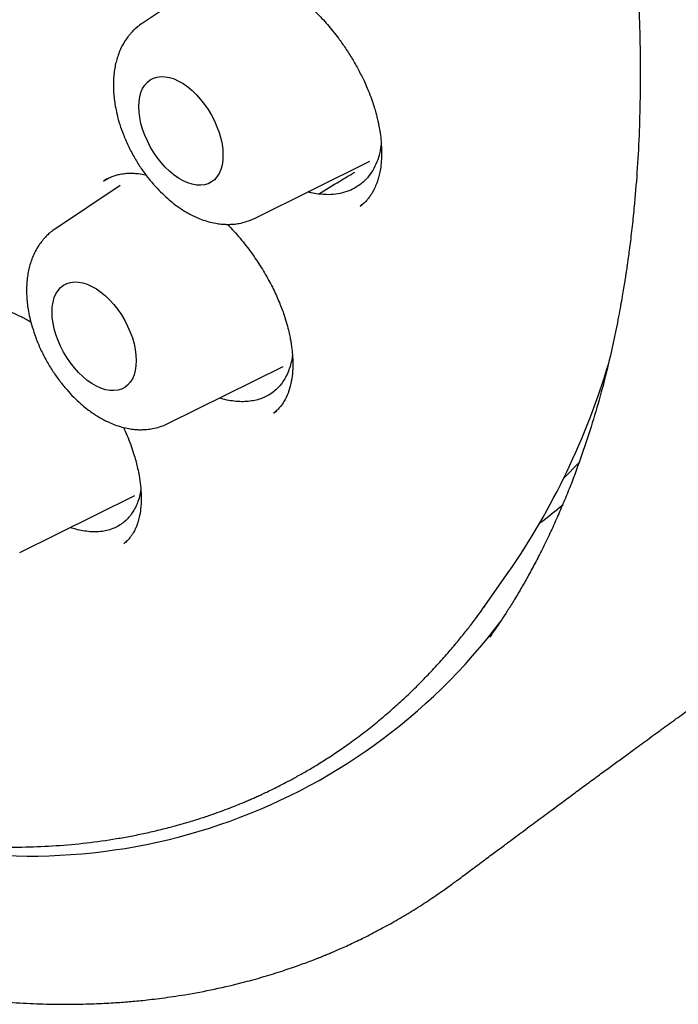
# Model space of a CAD drawing. Header units: millimetres. Extents: x 8 to 932, y 12 to 940.
# Tile 13 of 61: x 875.65 to 882.43, y 401.03 to 411.17. Entities that reach past the tile are written whole.
import ezdxf

# ---------------------------------------------------------------- set-up
doc = ezdxf.new("R2010")
doc.units = ezdxf.units.MM

msp = doc.modelspace()

# ---------------------------------------------------------------- linework, layer by layer
at = {"color": 7, "linetype": 'Continuous', "lineweight": 30}
for p, q in [((877.589, 411.578), (876.911, 411.127)), ((878.069, 409.121), (879.256, 409.709)), ((876.687, 409.46), (876.018, 409.014)), ((876.552, 409.528), (876.517, 409.507)), ((879.157, 409.25), (879.155, 409.248)), ((879.157, 409.246), (879.181, 409.266)), ((877.176, 407.009), (878.363, 407.596)), ((878.27, 407.12), (878.299, 407.144)), ((875.651, 405.681), (876.838, 406.269)), ((876.724, 405.773), (876.759, 405.804)), ((880.448, 405.144), (880.682, 405.476)), ((880.432, 405.121), (880.448, 405.144)), ((880.152, 402.308), (880.14, 402.298))]:
    msp.add_line(p, q, dxfattribs=at)
at = {"color": 7, "linetype": 'Continuous', "lineweight": 30, "flags": 128}
for points in [[(876.877, 410.271), (876.88, 410.323), (876.887, 410.372), (876.9, 410.417), (876.917, 410.458), (876.939, 410.493), (876.966, 410.522), (876.996, 410.546), (877.03, 410.564), (877.067, 410.575), (877.108, 410.58), (877.15, 410.578), (877.195, 410.57), (877.241, 410.555), (877.287, 410.534), (877.334, 410.507), (877.381, 410.474), (877.427, 410.436), (877.471, 410.393), (877.514, 410.345), (877.554, 410.294), (877.591, 410.24), (877.625, 410.183), (877.656, 410.124), (877.682, 410.064), (877.704, 410.003), (877.722, 409.943), (877.734, 409.884), (877.742, 409.826), (877.744, 409.77), (877.742, 409.718), (877.734, 409.668), (877.722, 409.624), (877.704, 409.583), (877.682, 409.548), (877.656, 409.518), (877.625, 409.495), (877.591, 409.477), (877.554, 409.466), (877.514, 409.461), (877.471, 409.463), (877.427, 409.471), (877.381, 409.486), (877.334, 409.507), (877.287, 409.534), (877.241, 409.567), (877.195, 409.605), (877.15, 409.648), (877.108, 409.695), (877.067, 409.746), (877.03, 409.801), (876.996, 409.858), (876.966, 409.917), (876.939, 409.977), (876.917, 410.037), (876.9, 410.098), (876.887, 410.157), (876.88, 410.215), (876.877, 410.271)], [(875.984, 408.158), (875.986, 408.21), (875.994, 408.26), (876.006, 408.305), (876.024, 408.345), (876.046, 408.38), (876.072, 408.41), (876.102, 408.433), (876.137, 408.451), (876.174, 408.462), (876.214, 408.467), (876.257, 408.465), (876.301, 408.457), (876.347, 408.442), (876.394, 408.421), (876.441, 408.394), (876.487, 408.361), (876.533, 408.323), (876.578, 408.28), (876.62, 408.233), (876.66, 408.182), (876.698, 408.127), (876.732, 408.07), (876.762, 408.011), (876.789, 407.951), (876.811, 407.891), (876.828, 407.83), (876.841, 407.771), (876.848, 407.713), (876.851, 407.658), (876.848, 407.605), (876.841, 407.556), (876.828, 407.511), (876.811, 407.47), (876.789, 407.435), (876.762, 407.406), (876.732, 407.382), (876.698, 407.364), (876.66, 407.353), (876.62, 407.348), (876.578, 407.35), (876.533, 407.358), (876.487, 407.373), (876.441, 407.394), (876.394, 407.421), (876.347, 407.454), (876.301, 407.492), (876.257, 407.535), (876.214, 407.583), (876.174, 407.634), (876.137, 407.688), (876.102, 407.745), (876.072, 407.804), (876.046, 407.864), (876.024, 407.925), (876.006, 407.985), (875.994, 408.044), (875.986, 408.102), (875.984, 408.158)], [(881.25, 406.444), (881.252, 406.446), (881.41, 406.607)], [(880.501, 404.826), (880.498, 404.822), (880.49, 404.811)]]:
    msp.add_lwpolyline(points, dxfattribs=at)
at = {"color": 7, "linetype": 'Continuous', "lineweight": 30}
for centre, radius, start, end in [((874.419, 409.804), 7.613, 325.3494, 343.4163), ((877.881, 410.129), 5.19, 307.0398, 310.4105), ((875.758, 408.629), 6.07, 254.5411, 323.02)]:
    msp.add_arc(centre, radius, start, end, dxfattribs=at)
for points, knots in [([(864.561, 432.389), (864.57, 432.39), (864.591, 432.392), (864.637, 432.397), (864.698, 432.402), (864.777, 432.408), (864.869, 432.412), (864.97, 432.416), (865.092, 432.418), (865.236, 432.419), (865.405, 432.415), (865.589, 432.407), (865.789, 432.393), (865.987, 432.374), (866.182, 432.351), (866.372, 432.324), (866.571, 432.29), (866.78, 432.25), (866.991, 432.205), (867.197, 432.155), (867.39, 432.105), (867.568, 432.054), (867.732, 432.005), (867.88, 431.958), (868.013, 431.914), (868.131, 431.873), (868.233, 431.836), (868.321, 431.804), (868.393, 431.777), (868.451, 431.755), (868.499, 431.736), (868.542, 431.719), (868.59, 431.7), (868.648, 431.677), (868.72, 431.647), (868.807, 431.611), (868.911, 431.567), (869.031, 431.514), (869.166, 431.453), (869.317, 431.383), (869.483, 431.303), (869.663, 431.213), (869.859, 431.111), (870.069, 430.998), (870.289, 430.876), (870.581, 430.705), (870.94, 430.485), (871.357, 430.211), (871.759, 429.931), (872.147, 429.645), (872.525, 429.351), (872.892, 429.051), (873.25, 428.746), (873.59, 428.443), (873.913, 428.142), (874.22, 427.846), (874.521, 427.545), (874.822, 427.233), (875.119, 426.914), (875.412, 426.588), (875.701, 426.255), (875.995, 425.904), (876.293, 425.536), (876.594, 425.15), (876.898, 424.746), (877.194, 424.335), (877.483, 423.92), (877.763, 423.501), (878.043, 423.066), (878.321, 422.615), (878.597, 422.149), (878.868, 421.672), (879.132, 421.185), (879.389, 420.688), (879.64, 420.177), (879.884, 419.654), (880.115, 419.129), (880.332, 418.61), (880.531, 418.103), (880.714, 417.609), (880.881, 417.128), (881.033, 416.661), (881.171, 416.209), (881.295, 415.772), (881.407, 415.349), (881.51, 414.926), (881.605, 414.505), (881.69, 414.086), (881.763, 413.687), (881.825, 413.307), (881.877, 412.946), (881.921, 412.605), (881.957, 412.272), (881.986, 411.95), (882.008, 411.64), (882.024, 411.35), (882.034, 411.078), (882.041, 410.766), (882.041, 410.413), (882.031, 410.021), (882.012, 409.643), (881.989, 409.361), (881.971, 409.17), (881.96, 409.067), (881.948, 408.964), (881.936, 408.866), (881.925, 408.777), (881.915, 408.705), (881.907, 408.65), (881.901, 408.609), (881.896, 408.571), (881.889, 408.527), (881.88, 408.47), (881.869, 408.399), (881.854, 408.314), (881.837, 408.216), (881.816, 408.105), (881.792, 407.983), (881.756, 407.812), (881.707, 407.594), (881.635, 407.313), (881.547, 407.009), (881.44, 406.685), (881.341, 406.416), (881.253, 406.201), (881.184, 406.04), (881.111, 405.879), (881.034, 405.721), (880.958, 405.572), (880.884, 405.436), (880.811, 405.308), (880.741, 405.189), (880.673, 405.082), (880.614, 404.991), (880.564, 404.917), (880.523, 404.858), (880.5, 404.825), (880.49, 404.811)], [0, 0, 0, 0, 0.001577, 0.003608, 0.006105, 0.009075, 0.012555, 0.016335, 0.020414, 0.026086, 0.03225, 0.038907, 0.046058, 0.053701, 0.060053, 0.066709, 0.07367, 0.080935, 0.088407, 0.095472, 0.102025, 0.108065, 0.113593, 0.118607, 0.123033, 0.126965, 0.130401, 0.133343, 0.135718, 0.13763, 0.139108, 0.1405, 0.141906, 0.143877, 0.14626, 0.14907, 0.152555, 0.156531, 0.160998, 0.165955, 0.171403, 0.177341, 0.183771, 0.190692, 0.198015, 0.205319, 0.21945, 0.233293, 0.24637, 0.259179, 0.271722, 0.283997, 0.296005, 0.307746, 0.318571, 0.329158, 0.339512, 0.350013, 0.360902, 0.371137, 0.381693, 0.392569, 0.403766, 0.415283, 0.42712, 0.439277, 0.450702, 0.462396, 0.474359, 0.486591, 0.499092, 0.511862, 0.524558, 0.537509, 0.550715, 0.564176, 0.577713, 0.590918, 0.603775, 0.616285, 0.628446, 0.64026, 0.651726, 0.662844, 0.673614, 0.684036, 0.695296, 0.706119, 0.716506, 0.726457, 0.735972, 0.74505, 0.753693, 0.762696, 0.771171, 0.779119, 0.786576, 0.793879, 0.805347, 0.816631, 0.827731, 0.838647, 0.841814, 0.844965, 0.848101, 0.851206, 0.853987, 0.856331, 0.857865, 0.859129, 0.860153, 0.861462, 0.863251, 0.865521, 0.868187, 0.871306, 0.874878, 0.878892, 0.883096, 0.891619, 0.900493, 0.911515, 0.923033, 0.935047, 0.941079, 0.947228, 0.953495, 0.959876, 0.96602, 0.97169, 0.976886, 0.982349, 0.987167, 0.99134, 0.99487, 0.997756, 1, 1, 1, 1]), ([(864.83, 432.186), (864.818, 432.185), (864.79, 432.182), (864.747, 432.177), (864.694, 432.171), (864.633, 432.163), (864.564, 432.154), (864.486, 432.142), (864.4, 432.129), (864.306, 432.113), (864.204, 432.095), (864.034, 432.061), (863.801, 432.006), (863.493, 431.918), (863.176, 431.806), (862.851, 431.667), (862.608, 431.546), (862.443, 431.454), (862.352, 431.401), (862.267, 431.349), (862.191, 431.301), (862.124, 431.257), (862.065, 431.218), (862.016, 431.184), (861.975, 431.155), (861.943, 431.132), (861.917, 431.113), (861.896, 431.098), (861.875, 431.083), (861.849, 431.062), (861.812, 431.035), (861.765, 430.999), (861.71, 430.955), (861.648, 430.904), (861.584, 430.85), (861.519, 430.794), (861.414, 430.701), (861.271, 430.565), (861.09, 430.378), (860.909, 430.174), (860.729, 429.952), (860.553, 429.714), (860.383, 429.46), (860.234, 429.213), (860.104, 428.979), (859.991, 428.759), (859.9, 428.566), (859.829, 428.406), (859.78, 428.289), (859.738, 428.187), (859.705, 428.102), (859.68, 428.036), (859.661, 427.985), (859.646, 427.944), (859.634, 427.912), (859.623, 427.88), (859.609, 427.84), (859.589, 427.784), (859.566, 427.715), (859.539, 427.634), (859.51, 427.543), (859.48, 427.446), (859.451, 427.347), (859.423, 427.249), (859.396, 427.151), (859.358, 427.005), (859.311, 426.814), (859.259, 426.574), (859.212, 426.332), (859.168, 426.081), (859.135, 425.86), (859.11, 425.673), (859.093, 425.526), (859.076, 425.375), (859.061, 425.219), (859.048, 425.059), (859.037, 424.901), (859.028, 424.76), (859.022, 424.641), (859.018, 424.542), (859.015, 424.452), (859.012, 424.372), (859.01, 424.301), (859.009, 424.238), (859.008, 424.177), (859.007, 424.11), (859.006, 424.034), (859.006, 423.949), (859.006, 423.862), (859.007, 423.775), (859.008, 423.688), (859.01, 423.6), (859.016, 423.357), (859.033, 422.98), (859.073, 422.465), (859.124, 421.97), (859.19, 421.469), (859.271, 420.964), (859.365, 420.453), (859.468, 419.961), (859.58, 419.485), (859.698, 419.024), (859.83, 418.552), (859.975, 418.07), (860.134, 417.58), (860.308, 417.08), (860.497, 416.572), (860.701, 416.057), (860.921, 415.535), (861.157, 415.006), (861.409, 414.473), (861.677, 413.935), (861.962, 413.393), (862.263, 412.853), (862.577, 412.315), (862.906, 411.78), (863.252, 411.247), (863.587, 410.754), (863.909, 410.302), (864.215, 409.889), (864.528, 409.483), (864.849, 409.084), (865.171, 408.698), (865.495, 408.326), (865.816, 407.971), (866.134, 407.633), (866.447, 407.313), (866.755, 407.01), (867.056, 406.725), (867.353, 406.453), (867.673, 406.172), (868.014, 405.884), (868.375, 405.594), (868.726, 405.325), (869.066, 405.077), (869.394, 404.848), (869.711, 404.638), (869.995, 404.459), (870.248, 404.306), (870.475, 404.174), (870.705, 404.046), (870.943, 403.918), (871.191, 403.792), (871.447, 403.668), (871.711, 403.546), (871.986, 403.428), (872.265, 403.316), (872.547, 403.211), (872.834, 403.113), (873.083, 403.035), (873.289, 402.976), (873.443, 402.935), (873.584, 402.899), (873.711, 402.869), (873.824, 402.844), (873.924, 402.823), (874.01, 402.806), (874.082, 402.792), (874.146, 402.78), (874.208, 402.769), (874.275, 402.758), (874.353, 402.746), (874.442, 402.732), (874.544, 402.718), (874.659, 402.704), (874.786, 402.69), (874.924, 402.677), (875.073, 402.666), (875.233, 402.657), (875.449, 402.65), (875.716, 402.65), (876.028, 402.664), (876.341, 402.692), (876.596, 402.728), (876.797, 402.764), (876.944, 402.794), (877.091, 402.828), (877.237, 402.865), (877.381, 402.906), (877.517, 402.948), (877.638, 402.989), (877.741, 403.026), (877.828, 403.059), (877.9, 403.088), (877.958, 403.112), (878.006, 403.132), (878.05, 403.151), (878.095, 403.171), (878.144, 403.193), (878.199, 403.219), (878.262, 403.25), (878.333, 403.285), (878.412, 403.326), (878.502, 403.375), (878.602, 403.431), (878.713, 403.497), (878.832, 403.572), (878.959, 403.657), (879.092, 403.751), (879.229, 403.855), (879.365, 403.965), (879.496, 404.077), (879.619, 404.189), (879.733, 404.299), (879.847, 404.414), (879.959, 404.535), (880.069, 404.658), (880.166, 404.774), (880.252, 404.88), (880.327, 404.977), (880.391, 405.064), (880.43, 405.119), (880.448, 405.144)], [0, 0, 0, 0, 0.00075, 0.001798, 0.003147, 0.004693, 0.006509, 0.008594, 0.010949, 0.013575, 0.01647, 0.019571, 0.028132, 0.036687, 0.046864, 0.057034, 0.067196, 0.070362, 0.073481, 0.076349, 0.078942, 0.081259, 0.083302, 0.08507, 0.086449, 0.087597, 0.088514, 0.089199, 0.089831, 0.090748, 0.092085, 0.093772, 0.095809, 0.098153, 0.100565, 0.103008, 0.105483, 0.112449, 0.119653, 0.127231, 0.13504, 0.143045, 0.151246, 0.159641, 0.165922, 0.172307, 0.178795, 0.182403, 0.185597, 0.188377, 0.190744, 0.192357, 0.193699, 0.19477, 0.195569, 0.196236, 0.197271, 0.198719, 0.200581, 0.202605, 0.204962, 0.207465, 0.209938, 0.212383, 0.214798, 0.217184, 0.223022, 0.228678, 0.23421, 0.23997, 0.246017, 0.249205, 0.252468, 0.255806, 0.259217, 0.262703, 0.266207, 0.269425, 0.271722, 0.273815, 0.275705, 0.277391, 0.278874, 0.280153, 0.281339, 0.282667, 0.284306, 0.286094, 0.287883, 0.289672, 0.291461, 0.29325, 0.295039, 0.306284, 0.315967, 0.325652, 0.335339, 0.345029, 0.354721, 0.364432, 0.372893, 0.381513, 0.390292, 0.39923, 0.408327, 0.417582, 0.426997, 0.436571, 0.446304, 0.456196, 0.466247, 0.476457, 0.486827, 0.497356, 0.507829, 0.518455, 0.529234, 0.540166, 0.548864, 0.557656, 0.566542, 0.575379, 0.584192, 0.592819, 0.60126, 0.609515, 0.617584, 0.625328, 0.632893, 0.640278, 0.647484, 0.656575, 0.665363, 0.673849, 0.682033, 0.689913, 0.697492, 0.704767, 0.71026, 0.715573, 0.720991, 0.726665, 0.732595, 0.738669, 0.74499, 0.751558, 0.758374, 0.765081, 0.772012, 0.779166, 0.783297, 0.787091, 0.790547, 0.793666, 0.7965, 0.798982, 0.801112, 0.802891, 0.804376, 0.805906, 0.807546, 0.809463, 0.811711, 0.81429, 0.817201, 0.820443, 0.823951, 0.827778, 0.831926, 0.836387, 0.844607, 0.852952, 0.861421, 0.870015, 0.874142, 0.878297, 0.88248, 0.886691, 0.89093, 0.895126, 0.898679, 0.901783, 0.90444, 0.906648, 0.908408, 0.909793, 0.911152, 0.912529, 0.914007, 0.91577, 0.917786, 0.920085, 0.922665, 0.925527, 0.928934, 0.932671, 0.936736, 0.94113, 0.945852, 0.950904, 0.955962, 0.960956, 0.965684, 0.970145, 0.97434, 0.979305, 0.983837, 0.987935, 0.9916, 0.994833, 0.997632, 1, 1, 1, 1]), ([(877.432, 411.653), (877.444, 411.661), (877.468, 411.676), (877.507, 411.696), (877.548, 411.712), (877.609, 411.729), (877.687, 411.74), (877.78, 411.739), (877.873, 411.727), (877.959, 411.707), (878.045, 411.68), (878.125, 411.648), (878.191, 411.617), (878.243, 411.59), (878.283, 411.567), (878.322, 411.544), (878.367, 411.516), (878.421, 411.479), (878.485, 411.433), (878.556, 411.377), (878.63, 411.311), (878.72, 411.225), (878.823, 411.114), (878.922, 410.99), (879.007, 410.872), (879.076, 410.762), (879.14, 410.65), (879.195, 410.54), (879.239, 410.441), (879.272, 410.354), (879.297, 410.282), (879.314, 410.223), (879.325, 410.182), (879.333, 410.15), (879.34, 410.122), (879.349, 410.077), (879.361, 410.014), (879.372, 409.925), (879.378, 409.827), (879.377, 409.731), (879.369, 409.65), (879.357, 409.584), (879.343, 409.529), (879.326, 409.478), (879.305, 409.428), (879.285, 409.391), (879.269, 409.365), (879.257, 409.348), (879.241, 409.326), (879.219, 409.301), (879.191, 409.272), (879.168, 409.255), (879.156, 409.245)], [0, 0, 0, 0, 0.022823, 0.043407, 0.061757, 0.078279, 0.112048, 0.147011, 0.17433, 0.20095, 0.226886, 0.250501, 0.270211, 0.283635, 0.294317, 0.304112, 0.316593, 0.331851, 0.349893, 0.370534, 0.392353, 0.415061, 0.45079, 0.488529, 0.514797, 0.541924, 0.569886, 0.596716, 0.620322, 0.640721, 0.657926, 0.671948, 0.682795, 0.687829, 0.694809, 0.70382, 0.721125, 0.742931, 0.772829, 0.799757, 0.823745, 0.844821, 0.86301, 0.879014, 0.900724, 0.919629, 0.925371, 0.933328, 0.944794, 0.959746, 0.978154, 1, 1, 1, 1]), ([(876.911, 411.127), (876.894, 411.115), (876.864, 411.093), (876.826, 411.059), (876.797, 411.028), (876.769, 410.995), (876.738, 410.952), (876.704, 410.895), (876.676, 410.833), (876.655, 410.773), (876.638, 410.712), (876.626, 410.65), (876.618, 410.584), (876.615, 410.512), (876.616, 410.438), (876.622, 410.364), (876.632, 410.29), (876.648, 410.208), (876.673, 410.111), (876.71, 410.002), (876.759, 409.885), (876.818, 409.769), (876.884, 409.66), (876.954, 409.56), (877.027, 409.471), (877.1, 409.393), (877.171, 409.327), (877.235, 409.274), (877.289, 409.234), (877.333, 409.205), (877.373, 409.181), (877.414, 409.158), (877.464, 409.134), (877.526, 409.108), (877.596, 409.085), (877.664, 409.07), (877.722, 409.062), (877.77, 409.059), (877.813, 409.059), (877.86, 409.061), (877.918, 409.069), (877.991, 409.087), (878.041, 409.109), (878.069, 409.121)], [0, 0, 0, 0, 0.021636, 0.039819, 0.054564, 0.06687, 0.087387, 0.11333, 0.137415, 0.15979, 0.180825, 0.203103, 0.225962, 0.249021, 0.276027, 0.298978, 0.321362, 0.347961, 0.378799, 0.413871, 0.453005, 0.492181, 0.529741, 0.565731, 0.600194, 0.633167, 0.664323, 0.690936, 0.712402, 0.729907, 0.743187, 0.758394, 0.776769, 0.799503, 0.826702, 0.852912, 0.873329, 0.889691, 0.904527, 0.918849, 0.939498, 0.966539, 1, 1, 1, 1]), ([(879.373, 409.888), (879.369, 409.858), (879.359, 409.791), (879.33, 409.699), (879.288, 409.613), (879.234, 409.538), (879.171, 409.478), (879.1, 409.429), (879.019, 409.393), (878.929, 409.371), (878.832, 409.361), (878.763, 409.368), (878.728, 409.371)], [0, 0, 0, 0, 0.08705, 0.189617, 0.29254, 0.395115, 0.493929, 0.593036, 0.691854, 0.794468, 0.897416, 1, 1, 1, 1]), ([(876.513, 409.504), (876.528, 409.514), (876.557, 409.532), (876.601, 409.552), (876.642, 409.566), (876.681, 409.575), (876.714, 409.58), (876.742, 409.584), (876.775, 409.586), (876.819, 409.586), (876.878, 409.581), (876.923, 409.576), (876.95, 409.569), (876.95, 409.569)], [0, 0, 0, 0, 0.1421671, 0.2655355, 0.3700211, 0.4745363, 0.5484608, 0.5989991, 0.6528557, 0.7491278, 0.8591425, 0.9989227, 1, 1, 1, 1]), ([(878.728, 409.371), (878.801, 409.416), (878.925, 409.491), (879.05, 409.566), (879.101, 409.597)], [0, 0, 0, 0, 0.590445, 1, 1, 1, 1]), ([(878.728, 409.371), (878.702, 409.375), (878.666, 409.379), (878.628, 409.389), (878.616, 409.392)], [0, 0, 0, 0, 0.702146, 1, 1, 1, 1]), ([(877.79, 409.059), (877.812, 409.036), (877.879, 408.967), (877.981, 408.844), (878.09, 408.693), (878.184, 408.543), (878.262, 408.398), (878.325, 408.258), (878.371, 408.137), (878.402, 408.036), (878.421, 407.959), (878.434, 407.898), (878.444, 407.846), (878.453, 407.787), (878.461, 407.712), (878.464, 407.619), (878.46, 407.518), (878.444, 407.416), (878.416, 407.321), (878.379, 407.245), (878.337, 407.184), (878.301, 407.145), (878.277, 407.126), (878.264, 407.116)], [0, 0, 0, 0, 0.035595, 0.10578, 0.172998, 0.237048, 0.297855, 0.355406, 0.409728, 0.448944, 0.48165, 0.507853, 0.527993, 0.550685, 0.587358, 0.633189, 0.686146, 0.743618, 0.805602, 0.867844, 0.908709, 0.952599, 1, 1, 1, 1]), ([(876.018, 409.014), (876.001, 409.002), (875.97, 408.98), (875.933, 408.946), (875.904, 408.915), (875.876, 408.882), (875.844, 408.839), (875.811, 408.782), (875.782, 408.72), (875.761, 408.66), (875.745, 408.6), (875.733, 408.537), (875.725, 408.471), (875.721, 408.399), (875.722, 408.325), (875.728, 408.251), (875.738, 408.177), (875.755, 408.095), (875.78, 407.999), (875.816, 407.889), (875.865, 407.773), (875.925, 407.656), (875.991, 407.547), (876.061, 407.448), (876.133, 407.359), (876.206, 407.28), (876.277, 407.214), (876.341, 407.161), (876.395, 407.122), (876.44, 407.092), (876.48, 407.068), (876.521, 407.046), (876.571, 407.021), (876.633, 406.995), (876.702, 406.973), (876.77, 406.957), (876.828, 406.949), (876.876, 406.946), (876.92, 406.946), (876.967, 406.949), (877.024, 406.957), (877.097, 406.974), (877.148, 406.996), (877.176, 407.009)], [0, 0, 0, 0, 0.021636, 0.039819, 0.054564, 0.06687, 0.087387, 0.11333, 0.137415, 0.15979, 0.180825, 0.203103, 0.225962, 0.249021, 0.276027, 0.298978, 0.321362, 0.347961, 0.378799, 0.413871, 0.453005, 0.492181, 0.529741, 0.565731, 0.600194, 0.633167, 0.664323, 0.690936, 0.712402, 0.729907, 0.743187, 0.758394, 0.776769, 0.799503, 0.826702, 0.852912, 0.873329, 0.889691, 0.904527, 0.918849, 0.939498, 0.966539, 1, 1, 1, 1]), ([(874.967, 408.158), (874.981, 408.167), (875.007, 408.184), (875.055, 408.206), (875.121, 408.224), (875.195, 408.233), (875.275, 408.231), (875.356, 408.22), (875.436, 408.201), (875.515, 408.176), (875.585, 408.148), (875.64, 408.123), (875.683, 408.102), (875.721, 408.081), (875.749, 408.066), (875.765, 408.056), (875.766, 408.055)], [0, 0, 0, 0, 0.100112, 0.190346, 0.271273, 0.382579, 0.489256, 0.576932, 0.666812, 0.753766, 0.82616, 0.883446, 0.919566, 0.953396, 0.996183, 1, 1, 1, 1]), ([(878.459, 407.719), (878.458, 407.708), (878.454, 407.671), (878.44, 407.614), (878.418, 407.546), (878.389, 407.484), (878.353, 407.427), (878.311, 407.377), (878.263, 407.333), (878.209, 407.297), (878.15, 407.269), (878.088, 407.25), (878.022, 407.238), (877.953, 407.233), (877.88, 407.236), (877.803, 407.247), (877.746, 407.259), (877.714, 407.27), (877.708, 407.272)], [0, 0, 0, 0, 0.029376, 0.096349, 0.163321, 0.232133, 0.300944, 0.3696, 0.438252, 0.509071, 0.579894, 0.646172, 0.712452, 0.780505, 0.848557, 0.91725, 0.98594, 1, 1, 1, 1]), ([(876.719, 406.97), (876.722, 406.964), (876.739, 406.928), (876.768, 406.86), (876.803, 406.769), (876.83, 406.685), (876.85, 406.613), (876.867, 406.543), (876.883, 406.463), (876.897, 406.366), (876.904, 406.259), (876.9, 406.155), (876.889, 406.071), (876.873, 406.007), (876.857, 405.961), (876.844, 405.929), (876.831, 405.904), (876.82, 405.883), (876.804, 405.858), (876.783, 405.83), (876.756, 405.8), (876.734, 405.782), (876.722, 405.772)], [0, 0, 0, 0, 0.0108367, 0.066087, 0.1255756, 0.1776806, 0.2224242, 0.2632118, 0.3109715, 0.3815487, 0.4616899, 0.5433335, 0.6258757, 0.6792203, 0.7256234, 0.7648641, 0.7834992, 0.8097833, 0.8446454, 0.8880086, 0.9398043, 1, 1, 1, 1]), ([(876.898, 406.328), (876.896, 406.316), (876.891, 406.28), (876.875, 406.224), (876.85, 406.16), (876.819, 406.102), (876.782, 406.052), (876.74, 406.007), (876.692, 405.97), (876.638, 405.939), (876.579, 405.916), (876.516, 405.901), (876.447, 405.894), (876.375, 405.895), (876.302, 405.905), (876.235, 405.919), (876.191, 405.933), (876.173, 405.939)], [0, 0, 0, 0, 0.032792, 0.102252, 0.173766, 0.245283, 0.314337, 0.38339, 0.45434, 0.525288, 0.596077, 0.666863, 0.739882, 0.812906, 0.881243, 0.949582, 1, 1, 1, 1]), ([(880.153, 402.307), (880.192, 402.336), (880.276, 402.398), (880.401, 402.492), (880.523, 402.583), (880.634, 402.665), (880.731, 402.737), (880.817, 402.801), (880.898, 402.862), (880.979, 402.922), (881.062, 402.983), (881.16, 403.055), (881.273, 403.139), (881.401, 403.234), (881.528, 403.327), (881.65, 403.417), (881.766, 403.502), (881.869, 403.577), (881.959, 403.643), (882.037, 403.7), (882.114, 403.756), (882.187, 403.81), (882.26, 403.863), (882.334, 403.917), (882.41, 403.972), (882.485, 404.026), (882.559, 404.08), (882.631, 404.132), (882.707, 404.186), (882.775, 404.236), (882.837, 404.281), (882.889, 404.318), (882.938, 404.353), (882.982, 404.384), (883.037, 404.424), (883.106, 404.473), (883.194, 404.536), (883.29, 404.605), (883.396, 404.68), (883.503, 404.756), (883.606, 404.829), (883.702, 404.896), (883.79, 404.958), (883.88, 405.021), (883.97, 405.084), (884.062, 405.148), (884.152, 405.21), (884.247, 405.276), (884.347, 405.345), (884.451, 405.416), (884.555, 405.487), (884.652, 405.553), (884.749, 405.618), (884.819, 405.665), (884.869, 405.698), (884.897, 405.717), (884.924, 405.735), (884.943, 405.747), (884.951, 405.753)], [0, 0, 0, 0, 0.0219091, 0.0470854, 0.0700453, 0.0907773, 0.1092713, 0.1247334, 0.1398379, 0.1551792, 0.1707573, 0.1865726, 0.210547, 0.2349993, 0.2590275, 0.2822868, 0.3047662, 0.3257355, 0.3417747, 0.3566623, 0.3714128, 0.3863024, 0.3994817, 0.4143456, 0.4296972, 0.4445022, 0.4588257, 0.473259, 0.4879464, 0.5037254, 0.514519, 0.5254431, 0.5353222, 0.5441166, 0.5518906, 0.5688998, 0.5862237, 0.606516, 0.6288626, 0.6519839, 0.6743973, 0.694783, 0.7135496, 0.7322995, 0.7540013, 0.7733371, 0.7947129, 0.8154131, 0.8399849, 0.8654812, 0.8913635, 0.9177729, 0.9408984, 0.9684166, 0.9758012, 0.983614, 0.993057, 1, 1, 1, 1]), ([(870.499, 402.734), (870.604, 402.674), (870.809, 402.558), (871.109, 402.399), (871.395, 402.254), (871.666, 402.125), (871.922, 402.009), (872.161, 401.907), (872.384, 401.815), (872.594, 401.734), (872.783, 401.664), (872.954, 401.604), (873.108, 401.553), (873.249, 401.507), (873.376, 401.468), (873.483, 401.436), (873.572, 401.411), (873.644, 401.391), (873.703, 401.374), (873.75, 401.362), (873.791, 401.351), (873.835, 401.34), (873.892, 401.325), (873.965, 401.307), (874.055, 401.285), (874.16, 401.261), (874.276, 401.236), (874.396, 401.211), (874.516, 401.188), (874.636, 401.166), (874.756, 401.146), (874.936, 401.118), (875.176, 401.087), (875.47, 401.058), (875.753, 401.041), (876.022, 401.033), (876.232, 401.034), (876.388, 401.038), (876.494, 401.042), (876.591, 401.047), (876.679, 401.053), (876.76, 401.059), (876.838, 401.066), (876.922, 401.074), (877.015, 401.085), (877.119, 401.098), (877.232, 401.113), (877.414, 401.142), (877.661, 401.188), (877.898, 401.244), (878.067, 401.29), (878.167, 401.318), (878.265, 401.348), (878.359, 401.378), (878.449, 401.408), (878.53, 401.437), (878.604, 401.463), (878.664, 401.486), (878.711, 401.504), (878.745, 401.518), (878.772, 401.529), (878.803, 401.542), (878.843, 401.558), (878.892, 401.579), (878.95, 401.604), (879.016, 401.634), (879.087, 401.666), (879.16, 401.701), (879.235, 401.738), (879.311, 401.778), (879.389, 401.819), (879.468, 401.862), (879.549, 401.908), (879.631, 401.957), (879.714, 402.007), (879.795, 402.059), (879.874, 402.111), (879.947, 402.16), (880.013, 402.206), (880.069, 402.245), (880.11, 402.275), (880.133, 402.292), (880.14, 402.298)], [0, 0, 0, 0, 0.029113, 0.056912, 0.083396, 0.108565, 0.132416, 0.154553, 0.175413, 0.19499, 0.213283, 0.228796, 0.243243, 0.256623, 0.26871, 0.279263, 0.287263, 0.294081, 0.299715, 0.304165, 0.307483, 0.311401, 0.316854, 0.323841, 0.332361, 0.342636, 0.354123, 0.365714, 0.377336, 0.388987, 0.400669, 0.412379, 0.441774, 0.471309, 0.499925, 0.527048, 0.552672, 0.564322, 0.575366, 0.585483, 0.594672, 0.602932, 0.610835, 0.619457, 0.629309, 0.640391, 0.652702, 0.66566, 0.698948, 0.733506, 0.744628, 0.755874, 0.767243, 0.778298, 0.78827, 0.798247, 0.806813, 0.813967, 0.819712, 0.823236, 0.826056, 0.829643, 0.834342, 0.840282, 0.84738, 0.855618, 0.864421, 0.873487, 0.882816, 0.892408, 0.902262, 0.912378, 0.922755, 0.933396, 0.944307, 0.955433, 0.965769, 0.975795, 0.984413, 0.991624, 0.99743, 1, 1, 1, 1])]:
    msp.add_open_spline(points, degree=3, knots=knots, dxfattribs=at)

doc.saveas('drawing.dxf')
